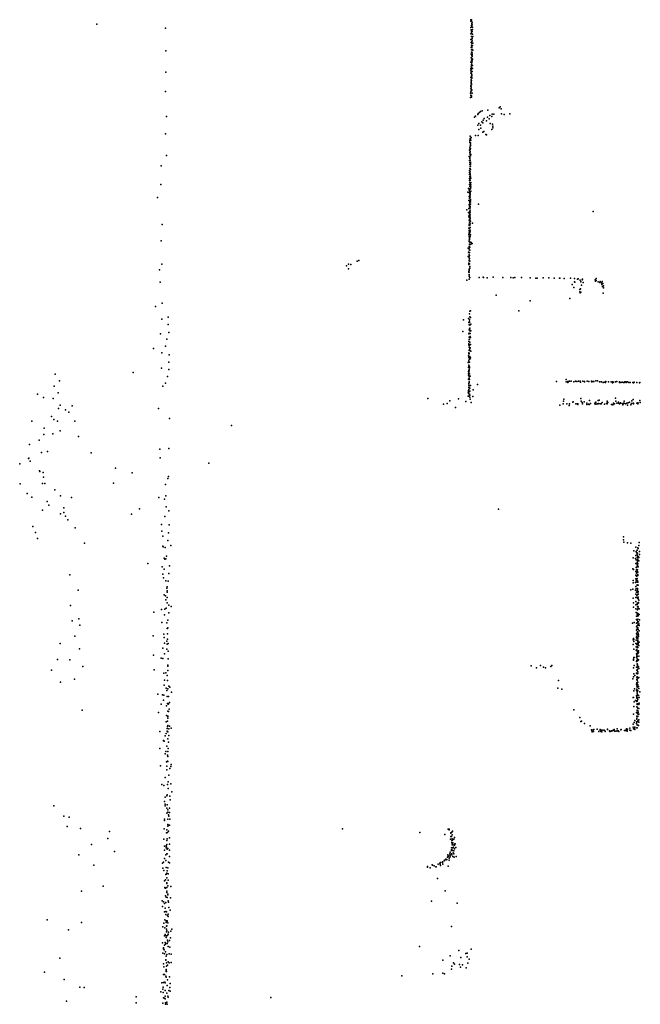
# Model space of a CAD drawing. Header units: millimetres. Extents: x -42542 to 45243, y -38526 to 67765.
# Tile 65 of 71: x -37105 to -30249, y 24052 to 34923. Entities that reach past the tile are written whole.
import ezdxf

# ---------------------------------------------------------------- set-up
doc = ezdxf.new("R2010")
doc.units = ezdxf.units.MM
doc.layers.add('P', color=9, linetype='Continuous')

msp = doc.modelspace()

# ---------------------------------------------------------------- linework, layer by layer
at = {"layer": 'P'}
for p in [(-32120, 34921), (-32120, 34905), (-32114, 34917), (-32113, 34923), (-36251, 34872), (-35496, 34830), (-32123, 34836), (-32117, 34811), (-32115, 34804), (-32114, 34790), (-32113, 34859), (-32111, 34886), (-32111, 34844), (-32109, 34879), (-32107, 34895), (-32106, 34868), (-32106, 34791), (-32103, 34841), (-32102, 34815), (-32120, 34766), (-32120, 34704), (-32115, 34737), (-32113, 34773), (-32112, 34681), (-32111, 34707), (-32108, 34735), (-32108, 34691), (-32107, 34715), (-32104, 34765), (-32100, 34738), (-35492, 34581), (-32118, 34671), (-32116, 34617), (-32115, 34591), (-32113, 34642), (-32112, 34630), (-32111, 34665), (-32109, 34616), (-32108, 34593), (-32104, 34639), (-32099, 34662), (-32099, 34587), (-32117, 34541), (-32117, 34503), (-32115, 34566), (-32113, 34477), (-32112, 34527), (-32109, 34566), (-32108, 34492), (-32107, 34523), (-32107, 34467), (-32106, 34557), (-32106, 34516), (-32105, 34540), (-32102, 34486), (-32123, 34382), (-32121, 34455), (-32121, 34357), (-32117, 34404), (-32116, 34374), (-32114, 34428), (-32114, 34421), (-32113, 34397), (-32112, 34445), (-32109, 34453), (-32104, 34383), (-32103, 34417), (-35491, 34342), (-32120, 34333), (-32120, 34285), (-32118, 34255), (-32116, 34260), (-32115, 34325), (-32114, 34349), (-32114, 34301), (-32114, 34250), (-32112, 34307), (-32112, 34283), (-32111, 34316), (-32111, 34277), (-32108, 34350), (-32122, 34191), (-32121, 34161), (-32120, 34184), (-32119, 34237), (-32119, 34167), (-32116, 34230), (-32116, 34213), (-32116, 34183), (-32114, 34216), (-32114, 34206), (-32114, 34136), (-32110, 34147), (-35495, 34132), (-32125, 34110), (-32125, 34064), (-32121, 34133), (-32121, 34087), (-32120, 34114), (-32120, 34091), (-32114, 34066), (-32113, 34081), (-32108, 34113), (-31933, 33923), (-31809, 33951), (-31796, 33960), (-31787, 33940), (-35482, 33855), (-32082, 33847), (-32069, 33857), (-32045, 33877), (-32040, 33888), (-32027, 33898), (-32015, 33908), (-31997, 33917), (-31985, 33813), (-31974, 33833), (-31938, 33848), (-31918, 33830), (-31911, 33865), (-31889, 33853), (-31887, 33881), (-31866, 33879), (-31783, 33882), (-31754, 33877), (-31689, 33882), (-32044, 33757), (-32034, 33778), (-32034, 33711), (-32013, 33759), (-32012, 33727), (-32001, 33794), (-31987, 33784), (-31948, 33806), (-31908, 33778), (-31889, 33709), (-31881, 33768), (-31880, 33729), (-31878, 33749), (-35494, 33663), (-32132, 33592), (-32127, 33636), (-32127, 33636), (-32127, 33613), (-32124, 33613), (-32123, 33593), (-32118, 33624), (-32070, 33646), (-32039, 33646), (-31989, 33682), (-31978, 33687), (-31957, 33655), (-31949, 33651), (-32133, 33590), (-32132, 33570), (-32132, 33567), (-32131, 33510), (-32130, 33525), (-32127, 33498), (-32127, 33488), (-32126, 33562), (-32126, 33547), (-32126, 33502), (-32125, 33534), (-32125, 33529), (-35484, 33425), (-32139, 33414), (-32135, 33481), (-32133, 33392), (-32132, 33458), (-32132, 33403), (-32132, 33395), (-32130, 33467), (-32130, 33465), (-32130, 33442), (-32130, 33436), (-32125, 33419), (-32123, 33434), (-35542, 33311), (-32135, 33370), (-32133, 33347), (-32133, 33325), (-32132, 33281), (-32129, 33373), (-32129, 33371), (-32128, 33303), (-32127, 33276), (-32126, 33268), (-32125, 33339), (-32125, 33327), (-32125, 33307), (-32124, 33350), (-32137, 33171), (-32135, 33259), (-32135, 33237), (-32135, 33215), (-32132, 33192), (-32131, 33159), (-32129, 33245), (-32129, 33214), (-32129, 33182), (-32128, 33244), (-32128, 33220), (-32124, 33197), (-32121, 33174), (-35544, 33102), (-32146, 33058), (-32136, 33149), (-32135, 33104), (-32134, 33051), (-32133, 33126), (-32132, 33082), (-32130, 33151), (-32130, 33089), (-32126, 33063), (-32126, 33057), (-32125, 33119), (-32123, 33101), (-32123, 33076), (-32122, 33125), (-35583, 32960), (-32154, 33018), (-32141, 33014), (-32140, 32971), (-32138, 33039), (-32137, 33006), (-32135, 32951), (-32134, 32985), (-32134, 32973), (-32133, 33027), (-32131, 32962), (-32129, 33012), (-32129, 32964), (-32128, 32995), (-32127, 32988), (-32120, 33028), (-32142, 32927), (-32142, 32839), (-32141, 32883), (-32137, 32885), (-32135, 32872), (-32135, 32863), (-32134, 32903), (-32132, 32917), (-32131, 32844), (-32131, 32841), (-32130, 32933), (-32130, 32846), (-32129, 32859), (-32126, 32931), (-32126, 32913), (-32125, 32887), (-32124, 32939), (-32036, 32886), (-32167, 32823), (-32146, 32796), (-32143, 32752), (-32141, 32760), (-32139, 32740), (-32137, 32797), (-32136, 32756), (-32135, 32779), (-32134, 32748), (-32132, 32810), (-32130, 32793), (-32129, 32820), (-32129, 32767), (-32128, 32727), (-32127, 32741), (-30769, 32807), (-35531, 32663), (-32143, 32620), (-32141, 32664), (-32139, 32667), (-32139, 32619), (-32138, 32708), (-32138, 32652), (-32136, 32708), (-32135, 32686), (-32134, 32655), (-32132, 32686), (-32132, 32656), (-32132, 32625), (-32131, 32717), (-32130, 32670), (-32130, 32629), (-32125, 32700), (-32102, 32676), (-32143, 32550), (-32141, 32597), (-32141, 32533), (-32139, 32577), (-32138, 32563), (-32138, 32524), (-32137, 32508), (-32136, 32568), (-32135, 32563), (-32133, 32531), (-32132, 32594), (-32132, 32533), (-32131, 32600), (-32129, 32601), (-32128, 32527), (-32127, 32580), (-32124, 32546), (-35542, 32482), (-32151, 32399), (-32141, 32473), (-32140, 32489), (-32139, 32401), (-32138, 32418), (-32137, 32445), (-32136, 32495), (-32135, 32502), (-32135, 32441), (-32134, 32471), (-32133, 32467), (-32131, 32410), (-32129, 32440), (-32117, 32462), (-32114, 32448), (-32107, 32452), (-32149, 32309), (-32148, 32356), (-32145, 32303), (-32140, 32349), (-32140, 32292), (-32139, 32351), (-32139, 32328), (-32139, 32313), (-32138, 32383), (-32138, 32381), (-32137, 32351), (-32136, 32318), (-32135, 32287), (-32131, 32379), (-35534, 32222), (-33493, 32206), (-33472, 32225), (-33447, 32219), (-33377, 32257), (-33360, 32266), (-32145, 32219), (-32144, 32236), (-32142, 32231), (-32141, 32259), (-32139, 32269), (-32139, 32225), (-32136, 32226), (-32134, 32181), (-32133, 32197), (-32132, 32257), (-35560, 32163), (-33472, 32174), (-32144, 32135), (-32142, 32144), (-32140, 32168), (-32140, 32155), (-32140, 32109), (-32139, 32166), (-32139, 32135), (-32139, 32105), (-32139, 32092), (-32134, 32077), (-32028, 32078), (-31986, 32079), (-31983, 32075), (-31942, 32074), (-31875, 32080), (-31768, 32076), (-31681, 32077), (-31653, 32073), (-31634, 32077), (-31561, 32076), (-31465, 32073), (-31404, 32070), (-31387, 32071), (-31321, 32074), (-31260, 32072), (-31201, 32071), (-31138, 32071), (-31020, 32071), (-35554, 32025), (-32164, 32046), (-32139, 32057), (-31142, 32069), (-31090, 32067), (-31002, 32000), (-30982, 31967), (-30977, 32066), (-30977, 32028), (-30972, 32026), (-30943, 32060), (-30935, 32063), (-30914, 32047), (-30906, 32029), (-30900, 31992), (-30892, 32050), (-30888, 32060), (-30879, 32020), (-30747, 32051), (-30744, 32035), (-30738, 32064), (-30738, 32042), (-30716, 32028), (-30697, 32022), (-30692, 32034), (-30678, 32016), (-30674, 32000), (-30672, 32032), (-30666, 31977), (-30662, 32009), (-30656, 31963), (-30655, 31986), (-31843, 31880), (-30919, 31920), (-30917, 31944), (-30913, 31907), (-30909, 31952), (-30907, 31914), (-30660, 31905), (-35604, 31756), (-35530, 31795), (-31467, 31818), (-31028, 31845), (-35466, 31640), (-32136, 31674), (-32133, 31643), (-32132, 31705), (-32124, 31710), (-32124, 31636), (-31590, 31709), (-35536, 31616), (-35463, 31556), (-32204, 31609), (-32146, 31624), (-32144, 31578), (-32138, 31554), (-32137, 31612), (-32137, 31594), (-32136, 31581), (-32131, 31550), (-32120, 31561), (-35550, 31455), (-35458, 31471), (-32210, 31480), (-32145, 31455), (-32138, 31497), (-32138, 31463), (-32138, 31418), (-32137, 31509), (-32134, 31519), (-32133, 31488), (-32132, 31494), (-32129, 31457), (-32129, 31426), (-32123, 31487), (-35494, 31319), (-35481, 31397), (-32143, 31371), (-32143, 31333), (-32142, 31345), (-32139, 31392), (-32139, 31326), (-32137, 31394), (-32136, 31331), (-32131, 31363), (-32125, 31413), (-32124, 31338), (-35625, 31293), (-35533, 31246), (-35455, 31223), (-32147, 31210), (-32146, 31211), (-32143, 31233), (-32142, 31244), (-32140, 31236), (-32140, 31204), (-32139, 31308), (-32138, 31272), (-32138, 31235), (-32137, 31280), (-32137, 31270), (-32134, 31292), (-32133, 31269), (-32131, 31206), (-32130, 31301), (-32123, 31265), (-35459, 31142), (-32149, 31139), (-32144, 31192), (-32144, 31165), (-32144, 31144), (-32144, 31094), (-32142, 31109), (-32141, 31140), (-32139, 31188), (-32139, 31099), (-32138, 31189), (-32135, 31142), (-32134, 31174), (-32125, 31190), (-36712, 31009), (-35853, 31026), (-35539, 31077), (-35471, 30983), (-35459, 31060), (-32147, 31082), (-32147, 31039), (-32147, 31017), (-32147, 31000), (-32144, 31088), (-32144, 31048), (-32142, 31032), (-32139, 31061), (-32139, 30991), (-32138, 31046), (-32136, 31078), (-32136, 31014), (-32135, 31089), (-32134, 30987), (-32130, 30987), (-36725, 30875), (-36664, 30936), (-35525, 30878), (-35495, 30911), (-32146, 30953), (-32145, 30950), (-32145, 30888), (-32144, 30907), (-32143, 30954), (-32143, 30887), (-32141, 30965), (-32140, 30925), (-32139, 30982), (-32139, 30917), (-32138, 30882), (-32137, 30885), (-32136, 30950), (-32136, 30886), (-32126, 30885), (-32046, 30894), (-31176, 30927), (-31068, 30950), (-31067, 30925), (-31050, 30917), (-31049, 30929), (-31043, 30928), (-31031, 30931), (-31014, 30931), (-30983, 30926), (-30965, 30931), (-30951, 30927), (-30931, 30932), (-30915, 30933), (-30909, 30921), (-30883, 30931), (-30867, 30929), (-30864, 30926), (-30835, 30931), (-30819, 30930), (-30787, 30932), (-30786, 30923), (-30771, 30930), (-30762, 30927), (-30739, 30934), (-30723, 30935), (-30700, 30923), (-30695, 30923), (-30679, 30923), (-30661, 30919), (-30649, 30922), (-30633, 30918), (-30631, 30930), (-30602, 30925), (-30571, 30925), (-30556, 30925), (-30555, 30915), (-30547, 30920), (-30525, 30926), (-30510, 30927), (-30480, 30924), (-30479, 30917), (-30466, 30918), (-30451, 30920), (-30436, 30917), (-30429, 30918), (-30420, 30923), (-30406, 30916), (-30405, 30924), (-30390, 30926), (-30376, 30917), (-30361, 30918), (-30331, 30918), (-30326, 30915), (-30323, 30919), (-30316, 30920), (-30287, 30919), (-30259, 30913), (-30254, 30919), (-36909, 30788), (-36681, 30804), (-32151, 30768), (-32149, 30812), (-32148, 30828), (-32146, 30801), (-32144, 30839), (-32144, 30766), (-32143, 30812), (-32142, 30861), (-32139, 30788), (-32137, 30789), (-32134, 30779), (-32133, 30822), (-32133, 30822), (-32132, 30854), (-32097, 30836), (-36841, 30753), (-36735, 30742), (-36656, 30667), (-36526, 30661), (-32595, 30742), (-32423, 30677), (-32383, 30686), (-32355, 30716), (-32258, 30736), (-32175, 30708), (-32131, 30756), (-32129, 30735), (-32116, 30695), (-32098, 30763), (-31138, 30667), (-31101, 30683), (-31099, 30712), (-31095, 30733), (-31059, 30681), (-31035, 30665), (-31031, 30683), (-30993, 30699), (-30991, 30704), (-30960, 30681), (-30948, 30683), (-30941, 30675), (-30940, 30681), (-30905, 30740), (-30903, 30713), (-30892, 30695), (-30889, 30680), (-30871, 30702), (-30839, 30688), (-30839, 30673), (-30820, 30679), (-30814, 30676), (-30811, 30718), (-30801, 30686), (-30751, 30680), (-30746, 30691), (-30742, 30677), (-30739, 30701), (-30724, 30683), (-30715, 30718), (-30715, 30683), (-30712, 30684), (-30702, 30724), (-30692, 30681), (-30682, 30680), (-30671, 30695), (-30643, 30677), (-30624, 30684), (-30617, 30688), (-30615, 30712), (-30615, 30681), (-30613, 30700), (-30607, 30695), (-30566, 30675), (-30551, 30671), (-30547, 30683), (-30545, 30688), (-30534, 30681), (-30525, 30744), (-30521, 30713), (-30508, 30688), (-30491, 30700), (-30491, 30690), (-30479, 30681), (-30468, 30693), (-30465, 30688), (-30446, 30680), (-30443, 30672), (-30437, 30682), (-30435, 30689), (-30427, 30690), (-30426, 30710), (-30413, 30683), (-30397, 30688), (-30390, 30667), (-30385, 30694), (-30367, 30699), (-30355, 30672), (-30346, 30684), (-30341, 30716), (-30328, 30690), (-30327, 30729), (-30326, 30689), (-30324, 30681), (-30289, 30688), (-30279, 30684), (-30277, 30693), (-30277, 30680), (-30273, 30689), (-30253, 30719), (-30249, 30698), (-36678, 30630), (-36599, 30616), (-36562, 30591), (-35572, 30632), (-32291, 30643), (-36969, 30490), (-36754, 30541), (-36726, 30507), (-36686, 30489), (-36495, 30491), (-35450, 30519), (-34766, 30443), (-36838, 30345), (-36834, 30414), (-36737, 30351), (-36659, 30385), (-36997, 30233), (-36889, 30280), (-36455, 30320), (-36865, 30144), (-36796, 30157), (-36315, 30141), (-35557, 30181), (-35458, 30190), (-37105, 30018), (-37009, 30080), (-37005, 30082), (-36989, 30047), (-35553, 30084), (-35016, 30025), (-36886, 29942), (-36883, 29933), (-36847, 29922), (-36048, 29971), (-35862, 29921), (-37098, 29798), (-36854, 29803), (-36842, 29872), (-36828, 29804), (-36069, 29805), (-35494, 29790), (-35468, 29857), (-35462, 29879), (-37023, 29691), (-36715, 29734), (-36970, 29652), (-36802, 29602), (-36654, 29666), (-36531, 29648), (-35566, 29648), (-35506, 29629), (-35492, 29667), (-36854, 29506), (-36783, 29564), (-36654, 29466), (-36619, 29481), (-36617, 29533), (-35870, 29465), (-35783, 29524), (-35488, 29545), (-35458, 29500), (-31814, 29520), (-36598, 29442), (-36572, 29401), (-35502, 29439), (-36958, 29326), (-36932, 29263), (-36491, 29311), (-35538, 29349), (-35536, 29275), (-35462, 29258), (-35455, 29344), (-36907, 29195), (-36388, 29142), (-35522, 29220), (-35468, 29171), (-30434, 29215), (-30433, 29180), (-30432, 29154), (-30391, 29147), (-30352, 29143), (-30263, 29149), (-35524, 29111), (-35519, 29102), (-35499, 29096), (-35434, 29116), (-30320, 29057), (-30299, 29098), (-30295, 29051), (-30295, 29048), (-30288, 29035), (-30284, 29067), (-30280, 29034), (-30278, 29091), (-30271, 29086), (-30265, 29119), (-30258, 29053), (-35689, 28920), (-35508, 28979), (-35501, 28965), (-35490, 28972), (-35483, 28999), (-30329, 28981), (-30301, 28973), (-30299, 29007), (-30297, 28918), (-30295, 28960), (-30284, 29023), (-30283, 28984), (-30282, 28956), (-30282, 28933), (-30280, 28919), (-30279, 29003), (-30278, 28990), (-30278, 28918), (-30277, 28949), (-30276, 28967), (-30268, 28992), (-30266, 28950), (-30264, 28984), (-30258, 29019), (-35530, 28882), (-35509, 28858), (-35459, 28810), (-35449, 28893), (-30333, 28859), (-30325, 28852), (-30297, 28832), (-30295, 28874), (-30293, 28850), (-30293, 28813), (-30287, 28851), (-30286, 28820), (-30285, 28911), (-30285, 28832), (-30284, 28883), (-30283, 28888), (-30283, 28882), (-30283, 28832), (-30280, 28896), (-30279, 28848), (-30278, 28822), (-30276, 28916), (-30273, 28882), (-36551, 28793), (-35522, 28802), (-35518, 28759), (-35491, 28729), (-35465, 28725), (-30329, 28733), (-30329, 28705), (-30302, 28708), (-30299, 28749), (-30298, 28791), (-30294, 28727), (-30291, 28744), (-30290, 28778), (-30289, 28747), (-30288, 28788), (-30287, 28733), (-30285, 28783), (-30284, 28753), (-30282, 28711), (-30280, 28727), (-30277, 28788), (-30276, 28717), (-30276, 28711), (-30275, 28796), (-36458, 28624), (-35481, 28645), (-35477, 28617), (-35475, 28663), (-35474, 28602), (-30355, 28627), (-30331, 28637), (-30301, 28625), (-30300, 28666), (-30297, 28665), (-30294, 28644), (-30293, 28604), (-30284, 28685), (-30284, 28617), (-30282, 28681), (-30281, 28630), (-30280, 28643), (-30280, 28631), (-30279, 28681), (-30276, 28615), (-30275, 28600), (-30274, 28678), (-30271, 28611), (-35508, 28572), (-35494, 28563), (-35491, 28516), (-35475, 28543), (-35474, 28483), (-30329, 28537), (-30325, 28486), (-30300, 28582), (-30300, 28542), (-30297, 28500), (-30289, 28571), (-30289, 28542), (-30287, 28549), (-30279, 28573), (-30278, 28534), (-30274, 28530), (-30273, 28546), (-30272, 28580), (-30270, 28484), (-30269, 28488), (-30267, 28513), (-36545, 28455), (-35624, 28380), (-35539, 28412), (-35500, 28413), (-35487, 28427), (-35456, 28459), (-35432, 28443), (-30326, 28438), (-30299, 28461), (-30298, 28420), (-30294, 28378), (-30283, 28481), (-30282, 28481), (-30282, 28465), (-30281, 28441), (-30281, 28407), (-30279, 28414), (-30278, 28476), (-30275, 28445), (-30274, 28439), (-30274, 28423), (-30263, 28419), (-36526, 28286), (-36453, 28309), (-35535, 28268), (-35507, 28353), (-35470, 28293), (-35456, 28373), (-30318, 28268), (-30292, 28338), (-30291, 28299), (-30283, 28361), (-30283, 28337), (-30283, 28293), (-30280, 28372), (-30280, 28268), (-30278, 28277), (-30277, 28358), (-30277, 28303), (-30276, 28346), (-30274, 28365), (-30273, 28342), (-30272, 28360), (-30269, 28275), (-30263, 28357), (-30259, 28296), (-36441, 28239), (-35480, 28264), (-35474, 28203), (-35468, 28207), (-30335, 28261), (-30293, 28260), (-30292, 28221), (-30292, 28183), (-30287, 28228), (-30284, 28197), (-30283, 28159), (-30280, 28233), (-30279, 28164), (-30277, 28209), (-30272, 28250), (-30272, 28245), (-30271, 28191), (-30266, 28251), (-30263, 28174), (-30260, 28235), (-36495, 28118), (-35632, 28121), (-35511, 28140), (-35510, 28101), (-35481, 28062), (-35472, 28144), (-35471, 28085), (-30328, 28077), (-30323, 28089), (-30321, 28079), (-30320, 28058), (-30295, 28072), (-30293, 28108), (-30291, 28144), (-30291, 28098), (-30284, 28127), (-30283, 28092), (-30278, 28058), (-30277, 28088), (-30276, 28070), (-30275, 28142), (-30275, 28140), (-30275, 28106), (-30274, 28050), (-30272, 28148), (-30270, 28113), (-30268, 28133), (-30262, 28051), (-36657, 28034), (-36443, 27976), (-35523, 27983), (-35506, 28038), (-35479, 27972), (-35475, 28029), (-35465, 27951), (-35464, 28036), (-30327, 28025), (-30322, 27972), (-30297, 28036), (-30295, 27961), (-30294, 27997), (-30290, 28032), (-30288, 27965), (-30284, 28021), (-30284, 27986), (-30284, 27951), (-30279, 28040), (-30279, 28000), (-30275, 27991), (-30273, 27942), (-30271, 28034), (-30271, 28021), (-30270, 27954), (-30267, 28015), (-36688, 27859), (-36550, 27855), (-35626, 27908), (-35543, 27875), (-35523, 27870), (-35506, 27923), (-35464, 27866), (-30326, 27864), (-30324, 27853), (-30320, 27882), (-30318, 27881), (-30292, 27923), (-30291, 27886), (-30291, 27838), (-30288, 27900), (-30286, 27915), (-30286, 27879), (-30286, 27847), (-30280, 27931), (-30280, 27895), (-30280, 27861), (-30280, 27845), (-30278, 27847), (-30277, 27926), (-30271, 27851), (-30269, 27936), (-30268, 27856), (-30265, 27896), (-36754, 27740), (-36409, 27783), (-35621, 27745), (-35469, 27796), (-35469, 27785), (-35469, 27739), (-31456, 27789), (-31396, 27768), (-31352, 27794), (-31320, 27773), (-31297, 27766), (-31237, 27781), (-31225, 27794), (-30325, 27766), (-30317, 27794), (-30290, 27773), (-30289, 27742), (-30285, 27810), (-30285, 27775), (-30285, 27736), (-30284, 27808), (-30282, 27773), (-30280, 27791), (-30279, 27799), (-30279, 27751), (-30275, 27722), (-30268, 27777), (-30266, 27759), (-36498, 27642), (-35513, 27707), (-35504, 27632), (-35491, 27710), (-35477, 27684), (-35471, 27626), (-31154, 27626), (-30331, 27644), (-30323, 27669), (-30320, 27699), (-30310, 27684), (-30290, 27709), (-30289, 27638), (-30287, 27663), (-30286, 27706), (-30285, 27699), (-30285, 27627), (-30284, 27642), (-30282, 27668), (-30280, 27650), (-30278, 27703), (-30276, 27655), (-30270, 27658), (-30264, 27661), (-36653, 27610), (-35509, 27574), (-35488, 27541), (-35480, 27515), (-35467, 27535), (-35458, 27566), (-35445, 27554), (-31160, 27543), (-31117, 27530), (-30319, 27514), (-30313, 27535), (-30293, 27585), (-30290, 27521), (-30287, 27567), (-30286, 27601), (-30286, 27533), (-30285, 27591), (-30283, 27554), (-30283, 27507), (-30282, 27519), (-30278, 27607), (-30278, 27579), (-30277, 27512), (-30276, 27559), (-30270, 27560), (-30265, 27540), (-35578, 27478), (-35528, 27469), (-35516, 27411), (-35511, 27466), (-35475, 27451), (-35461, 27450), (-35427, 27497), (-30328, 27441), (-30323, 27439), (-30302, 27408), (-30291, 27459), (-30289, 27443), (-30288, 27395), (-30286, 27432), (-30285, 27498), (-30285, 27398), (-30283, 27481), (-30283, 27463), (-30283, 27408), (-30281, 27436), (-30276, 27417), (-30273, 27464), (-30269, 27462), (-30262, 27439), (-30256, 27501), (-36416, 27299), (-35542, 27365), (-35483, 27346), (-35471, 27374), (-35468, 27289), (-35467, 27287), (-35465, 27366), (-35461, 27369), (-35452, 27312), (-35449, 27386), (-30985, 27303), (-30320, 27341), (-30317, 27392), (-30289, 27335), (-30285, 27299), (-30284, 27331), (-30283, 27371), (-30283, 27363), (-30282, 27334), (-30282, 27296), (-30281, 27365), (-30278, 27294), (-30276, 27323), (-30274, 27370), (-30267, 27363), (-30266, 27317), (-30263, 27378), (-35570, 27273), (-35484, 27242), (-35468, 27232), (-35468, 27231), (-35468, 27213), (-35461, 27285), (-30919, 27220), (-30326, 27257), (-30311, 27186), (-30291, 27275), (-30289, 27213), (-30287, 27235), (-30287, 27202), (-30285, 27266), (-30276, 27181), (-30275, 27228), (-30272, 27278), (-30271, 27275), (-30271, 27253), (-30266, 27255), (-30265, 27194), (-35487, 27169), (-35474, 27097), (-35473, 27177), (-35473, 27121), (-35467, 27130), (-35456, 27093), (-35451, 27124), (-35432, 27100), (-30907, 27175), (-30900, 27177), (-30866, 27153), (-30802, 27125), (-30789, 27081), (-30785, 27072), (-30769, 27084), (-30762, 27086), (-30725, 27090), (-30692, 27086), (-30692, 27077), (-30679, 27077), (-30663, 27078), (-30650, 27080), (-30612, 27090), (-30612, 27086), (-30591, 27070), (-30566, 27070), (-30565, 27069), (-30548, 27077), (-30537, 27087), (-30535, 27069), (-30506, 27093), (-30506, 27072), (-30494, 27073), (-30493, 27069), (-30464, 27082), (-30461, 27087), (-30424, 27076), (-30414, 27074), (-30405, 27081), (-30400, 27095), (-30400, 27074), (-30395, 27070), (-30391, 27088), (-30365, 27099), (-30365, 27078), (-30352, 27076), (-30328, 27113), (-30327, 27145), (-30325, 27092), (-30318, 27164), (-30310, 27085), (-30309, 27112), (-30308, 27104), (-30290, 27171), (-30290, 27153), (-30289, 27103), (-30285, 27136), (-30285, 27105), (-30276, 27169), (-30276, 27135), (-30270, 27132), (-30266, 27167), (-35558, 27064), (-35517, 26961), (-35515, 26964), (-35497, 27016), (-35485, 27041), (-35475, 27066), (-35468, 27059), (-35468, 26983), (-35457, 27020), (-30781, 27060), (-30767, 27063), (-30709, 27065), (-30685, 27064), (-30673, 27060), (-30637, 27068), (-30637, 27064), (-30585, 27063), (-30581, 27064), (-30518, 27068), (-30488, 27065), (-30396, 27068), (-35557, 26876), (-35510, 26957), (-35478, 26901), (-35463, 26875), (-35460, 26947), (-35498, 26816), (-35489, 26844), (-35472, 26802), (-35470, 26789), (-35469, 26844), (-35551, 26684), (-35483, 26728), (-35478, 26682), (-35478, 26642), (-35472, 26735), (-35468, 26733), (-35445, 26654), (-35436, 26679), (-35431, 26699), (-35497, 26555), (-35457, 26582), (-35535, 26479), (-35512, 26468), (-35473, 26480), (-35465, 26509), (-35465, 26436), (-35437, 26486), (-35497, 26338), (-35478, 26352), (-35477, 26364), (-35445, 26350), (-35442, 26308), (-35425, 26398), (-36726, 26243), (-35507, 26291), (-35499, 26245), (-35498, 26260), (-35478, 26217), (-35477, 26256), (-35468, 26200), (-35450, 26219), (-36616, 26130), (-36559, 26117), (-35507, 26096), (-35481, 26162), (-35468, 26096), (-35467, 26174), (-35461, 26145), (-35458, 26129), (-35451, 26168), (-35447, 26097), (-36581, 26016), (-36433, 25993), (-35510, 25991), (-35505, 26082), (-35469, 26039), (-35469, 26018), (-35466, 26025), (-35451, 26029), (-33539, 25989), (-32371, 25987), (-32361, 25984), (-36131, 25881), (-36112, 25959), (-35513, 25876), (-35484, 25945), (-35478, 25977), (-35477, 25879), (-35473, 25950), (-35460, 25965), (-35451, 25890), (-32685, 25950), (-32408, 25925), (-32360, 25978), (-32347, 25875), (-32343, 25947), (-32342, 25906), (-32341, 25942), (-32333, 25904), (-32330, 25951), (-32329, 25879), (-32328, 25922), (-32325, 25963), (-32309, 25874), (-32301, 25894), (-36311, 25815), (-35505, 25797), (-35488, 25779), (-35485, 25803), (-35482, 25788), (-35479, 25818), (-35478, 25860), (-35477, 25765), (-35468, 25772), (-35449, 25820), (-32333, 25778), (-32332, 25779), (-32331, 25837), (-32330, 25859), (-32330, 25839), (-32330, 25834), (-32329, 25811), (-32328, 25814), (-32326, 25865), (-32325, 25781), (-32323, 25865), (-32323, 25827), (-32319, 25836), (-32317, 25813), (-32314, 25783), (-32313, 25787), (-32303, 25809), (-32300, 25768), (-32297, 25822), (-32295, 25822), (-32286, 25782), (-36451, 25704), (-36057, 25739), (-35507, 25661), (-35505, 25753), (-35490, 25701), (-35480, 25713), (-35476, 25712), (-35451, 25753), (-35450, 25685), (-32380, 25678), (-32375, 25703), (-32372, 25690), (-32372, 25684), (-32360, 25664), (-32355, 25712), (-32352, 25714), (-32352, 25693), (-32351, 25681), (-32350, 25699), (-32348, 25732), (-32336, 25750), (-32335, 25758), (-32333, 25715), (-32332, 25703), (-32329, 25751), (-32326, 25752), (-32325, 25753), (-32319, 25684), (-32316, 25723), (-32309, 25746), (-32308, 25712), (-32307, 25677), (-32284, 25685), (-36286, 25588), (-35529, 25610), (-35523, 25556), (-35517, 25623), (-35489, 25639), (-35488, 25562), (-35469, 25560), (-35460, 25623), (-35451, 25614), (-32600, 25573), (-32599, 25565), (-32570, 25559), (-32550, 25592), (-32544, 25590), (-32526, 25580), (-32507, 25568), (-32506, 25569), (-32482, 25599), (-32463, 25612), (-32460, 25598), (-32457, 25584), (-32456, 25618), (-32436, 25624), (-32435, 25616), (-32434, 25616), (-32431, 25599), (-32414, 25635), (-32413, 25643), (-32398, 25653), (-32392, 25651), (-32392, 25648), (-32386, 25650), (-32372, 25577), (-32362, 25642), (-35514, 25529), (-35490, 25486), (-35485, 25488), (-35481, 25500), (-35479, 25447), (-35477, 25525), (-35463, 25491), (-32490, 25441), (-36181, 25358), (-35504, 25414), (-35503, 25341), (-35501, 25339), (-35495, 25336), (-35494, 25428), (-35480, 25394), (-35480, 25387), (-35480, 25341), (-35470, 25361), (-35463, 25424), (-35437, 25353), (-36423, 25300), (-35496, 25249), (-35488, 25235), (-35481, 25301), (-35480, 25288), (-35474, 25232), (-35470, 25267), (-35469, 25261), (-35440, 25226), (-32405, 25304), (-35530, 25193), (-35526, 25131), (-35517, 25183), (-35507, 25164), (-35497, 25113), (-35492, 25175), (-35464, 25195), (-35461, 25180), (-35459, 25122), (-32556, 25189), (-32273, 25170), (-35504, 25074), (-35491, 25076), (-35489, 25044), (-35484, 25072), (-35472, 25031), (-35466, 25023), (-35463, 25048), (-35441, 25090), (-36802, 24983), (-36422, 24956), (-35524, 24907), (-35513, 24949), (-35501, 24983), (-35501, 24898), (-35485, 24973), (-35485, 24957), (-35484, 24914), (-35480, 24918), (-35474, 24973), (-35474, 24971), (-35469, 24952), (-32335, 24910), (-36566, 24876), (-35504, 24809), (-35498, 24822), (-35488, 24788), (-35486, 24807), (-35484, 24882), (-35484, 24851), (-35478, 24865), (-35472, 24812), (-35466, 24828), (-35462, 24850), (-35438, 24787), (-35434, 24859), (-35426, 24881), (-35527, 24731), (-35506, 24706), (-35497, 24735), (-35496, 24729), (-35495, 24717), (-35474, 24722), (-35473, 24760), (-35469, 24743), (-35465, 24691), (-35451, 24756), (-35446, 24683), (-32687, 24689), (-35523, 24615), (-35515, 24675), (-35515, 24664), (-35508, 24653), (-35506, 24608), (-35494, 24630), (-35488, 24585), (-35479, 24601), (-35452, 24608), (-35430, 24607), (-32348, 24586), (-32253, 24646), (-32233, 24570), (-32175, 24614), (-32160, 24615), (-32160, 24577), (-32117, 24659), (-36660, 24561), (-35517, 24499), (-35511, 24465), (-35492, 24542), (-35490, 24539), (-35484, 24510), (-35483, 24474), (-35472, 24483), (-35463, 24522), (-35454, 24510), (-35432, 24512), (-32431, 24539), (-32331, 24473), (-32314, 24511), (-32303, 24496), (-32248, 24490), (-32237, 24462), (-32214, 24487), (-32153, 24505), (-32139, 24552), (-36830, 24406), (-35517, 24382), (-35507, 24380), (-35490, 24363), (-35487, 24436), (-35486, 24424), (-35486, 24352), (-35485, 24413), (-35482, 24414), (-35451, 24355), (-32882, 24368), (-32542, 24390), (-32429, 24397), (-32413, 24387), (-32335, 24439), (-32171, 24454), (-36615, 24325), (-35533, 24290), (-35520, 24243), (-35517, 24293), (-35500, 24297), (-35498, 24288), (-35475, 24259), (-35471, 24324), (-35443, 24282), (-36441, 24240), (-36393, 24238), (-35544, 24188), (-35523, 24220), (-35519, 24182), (-35498, 24143), (-35497, 24203), (-35480, 24176), (-35468, 24141), (-35456, 24206), (-35446, 24237), (-35441, 24198), (-36586, 24088), (-35819, 24133), (-35818, 24069), (-35522, 24063), (-35515, 24122), (-35504, 24121), (-35497, 24113), (-35496, 24052), (-35494, 24069), (-35489, 24056), (-35481, 24074), (-35474, 24055), (-35464, 24130), (-34332, 24129)]:
    msp.add_point(p, dxfattribs=at)

doc.saveas('drawing.dxf')
